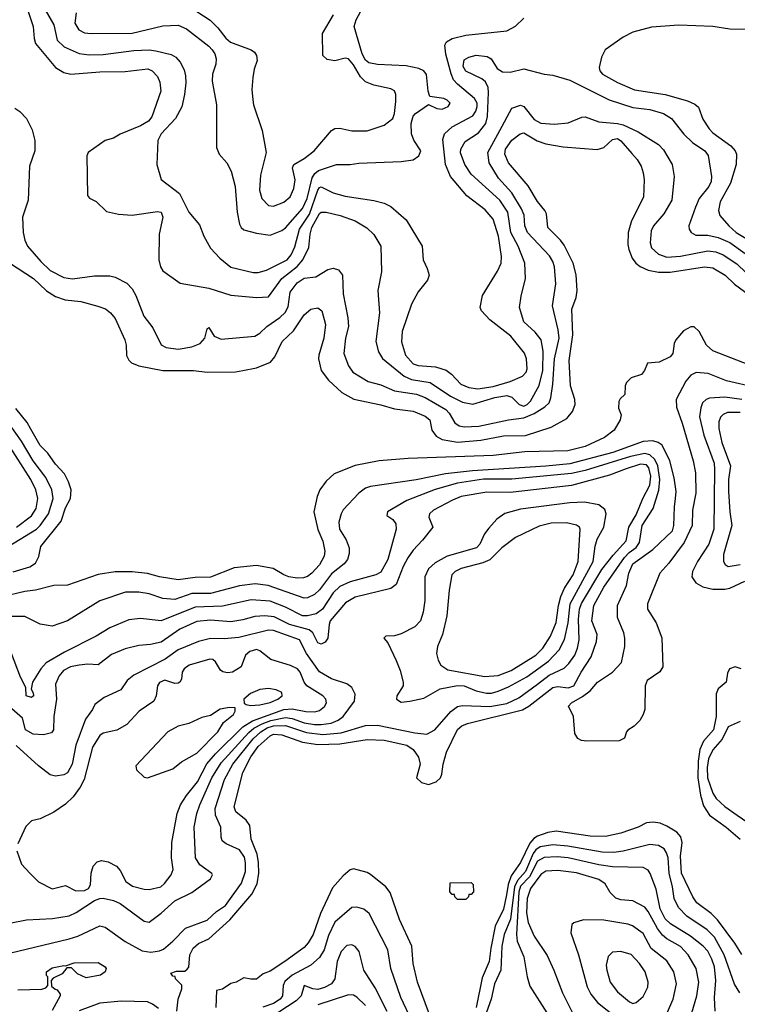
# Model space of a CAD drawing. Extents: x 997028 to 1115134, y 536408 to 618974.
# Tile 251 of 256: x 1054925 to 1059138, y 562235 to 568015. Entities that reach past the tile are written whole.
import ezdxf

# ---------------------------------------------------------------- set-up
doc = ezdxf.new("R2010")
doc.units = 0

msp = doc.modelspace()

# ---------------------------------------------------------------- linework, layer by layer
at = {"layer": '0CON10XD'}
for points in [[(1054942.4, 568162.4), (1055004.7, 567975), (1055010.4, 567905), (1055018.9, 567875), (1055135.3, 567735.3), (1055185, 567704.5), (1055225.4, 567694.6), (1055395, 567709.7), (1055545, 567711.5), (1055677.3, 567727.3), (1055703.3, 567715), (1055735, 567682.5), (1055747.4, 567647.4), (1055753.6, 567596.4), (1055701.6, 567445), (1055681.5, 567418.5), (1055635, 567391.8), (1055515, 567342.9), (1055475, 567320), (1055427.5, 567305), (1055326.7, 567235), (1055320, 567215), (1055323, 566983), (1055335, 566967.5), (1055375, 566947.5), (1055435, 566890), (1055505, 566872.5), (1055585, 566867.5), (1055735, 566888.5), (1055755, 566884.3), (1055765.4, 566855), (1055743.4, 566755), (1055741.1, 566605), (1055751.4, 566565), (1055765, 566541.2), (1055867.7, 566467.7), (1056035, 566439.5), (1056165, 566398.2), (1056315, 566384.6), (1056385, 566388), (1056464.2, 566495), (1056553.3, 566566.7), (1056588.3, 566605), (1056622.5, 566677.5), (1056629.8, 566755), (1056639.8, 566795), (1056685, 566877.3), (1056695, 566884.7), (1056725, 566885.3), (1056806, 566865), (1056895, 566833.8), (1056963.9, 566793.9), (1057003.8, 566753.8), (1057045.4, 566685.4), (1057050, 566535), (1057026.9, 566425), (1057037.5, 566295), (1057016.7, 566125), (1057031.1, 566065), (1057055, 566025.6), (1057181.9, 565921.9), (1057225, 565902.8), (1057335.5, 565885.5), (1057455, 565805.2), (1057525, 565769.6), (1057585, 565758.2), (1057715, 565797.2), (1057785, 565808.5), (1057815, 565799.8), (1057857.1, 565755), (1057885, 565746), (1057904.1, 565755), (1057923.3, 565775), (1057975, 565868.1), (1057997, 565955), (1057998.6, 566068.6), (1057985.8, 566135.8), (1057950.6, 566180.6), (1057885, 566241.9), (1057858.8, 566325), (1057868.6, 566391.4), (1057895.6, 566495), (1057891.5, 566585), (1057851.2, 566685), (1057809.4, 566765), (1057790, 566885), (1057743.3, 566955), (1057575, 567107.3), (1057538.8, 567165), (1057512.5, 567232.5), (1057514.1, 567255.9), (1057540.1, 567299.9), (1057618.2, 567351.8), (1057660.8, 567405), (1057672.5, 567447.5), (1057678.1, 567588.1), (1057676.2, 567616.2), (1057659.6, 567649.6), (1057637.9, 567667.9), (1057543.5, 567713.5), (1057528.9, 567741.1), (1057535, 567778.8), (1057561.2, 567795), (1057605, 567806), (1057669.8, 567799.8), (1057692.9, 567785), (1057728.3, 567728.3), (1057758.7, 567708.7), (1057805, 567707.1), (1057885, 567727.5), (1058005, 567694.4), (1058055, 567689.4), (1058155, 567659.5), (1058385.2, 567545.2), (1058525, 567499.3), (1058625, 567488.7), (1058705, 567465.3), (1058751.8, 567435), (1058825, 567343.3), (1058874.4, 567295), (1058946.7, 567245), (1058967.9, 567217.9), (1058986.5, 567095), (1058984.1, 567065), (1058970.6, 567035), (1058913.5, 566965), (1058892, 566915), (1058854.5, 566805), (1058855.6, 566785), (1058867.5, 566765), (1058895, 566750.5), (1058965, 566749.2), (1059025, 566736.6), (1059095, 566707.8), (1059185, 566643.3)], [(1055075, 568072.9), (1055124.7, 567985), (1055146.1, 567895), (1055185.5, 567855), (1055275, 567816.6), (1055332.1, 567807.9), (1055415, 567810.3), (1055595, 567834.2), (1055685, 567837.9), (1055725, 567832.7), (1055815, 567810.9), (1055842.5, 567795), (1055867.8, 567765), (1055891.1, 567721.1), (1055899.5, 567685), (1055900, 567645), (1055893.6, 567575), (1055877.4, 567502.6), (1055840, 567435), (1055755, 567345.6), (1055735.5, 567305), (1055730.5, 567165), (1055755, 567076.2), (1055862.5, 566995), (1055918, 566885), (1055981.3, 566811.3), (1056007.1, 566745), (1056045, 566674), (1056100.8, 566615), (1056165, 566561.4), (1056295, 566530), (1056325, 566531.5), (1056374.7, 566545.3), (1056495, 566605.9), (1056518.6, 566635), (1056540.9, 566680.9), (1056568, 566785), (1056626.7, 566873.3), (1056675, 567013.5), (1056685, 567029.6), (1056695, 567033.8), (1056765, 566999.6), (1056835, 566978.5), (1057005, 566953.5), (1057065, 566938.6), (1057105, 566917.5), (1057195, 566840), (1057288.6, 566685), (1057294.3, 566605), (1057318.1, 566555), (1057328.6, 566515), (1057319.2, 566485), (1057265, 566418), (1057224.7, 566345.3), (1057171.3, 566185), (1057166.7, 566123.3), (1057190.5, 566045), (1057235, 565994.7), (1057265, 565984.2), (1057366.4, 565976.4), (1057428, 565958), (1057460.5, 565935), (1057514.5, 565875), (1057562.5, 565855), (1057615, 565848.4), (1057705, 565861.6), (1057805, 565890.6), (1057877.5, 565922.5), (1057897.8, 565945), (1057905.3, 565965), (1057900.7, 566025), (1057887.9, 566057.9), (1057807.8, 566157.8), (1057685, 566252.5), (1057636, 566305), (1057628, 566325), (1057642, 566395), (1057730.6, 566539.4), (1057750.9, 566585), (1057754.6, 566625), (1057736.8, 566745), (1057704.7, 566845), (1057658.7, 566898.7), (1057550.7, 566980.7), (1057454.1, 567094.1), (1057425.9, 567165), (1057409.1, 567310.9), (1057418.8, 567345), (1057465, 567385.3), (1057585, 567451.2), (1057602.7, 567477.3), (1057611.6, 567505), (1057611.1, 567525), (1057595, 567551.8), (1057495, 567636.2), (1057472.2, 567662.2), (1057457.4, 567697.4), (1057426.7, 567813.3), (1057421.9, 567865), (1057430, 567885), (1057465, 567905.5), (1057545, 567923.8), (1057785, 567949.6), (1057835, 567976.5), (1057885, 568024.3)], [(1055255.8, 568055.8), (1055248.1, 567995), (1055271.9, 567955), (1055305, 567938.9), (1055345, 567933.3), (1055584.8, 567935.2), (1055765, 567980), (1055855, 567983.5), (1055905, 567961.5), (1056035, 567860.4), (1056055, 567838.5), (1056070.2, 567815), (1056079.2, 567785), (1056076.4, 567753.6), (1056056.7, 567695), (1056054.4, 567655), (1056081.1, 567515), (1056080, 567265), (1056095.6, 567225.6), (1056141.1, 567175), (1056167.5, 567125), (1056190, 567035), (1056201.5, 566885), (1056215.7, 566815), (1056225.5, 566795.5), (1056241.7, 566781.7), (1056315, 566761.5), (1056395, 566750.6), (1056463.2, 566776.8), (1056485, 566793.5), (1056585, 566906.6), (1056612.8, 566965), (1056642.8, 567087.2), (1056657.9, 567112.1), (1056680.1, 567129.9), (1056785, 567165.8), (1056865, 567164.4), (1056917, 567173), (1057165, 567182.5), (1057235, 567192.2), (1057269.4, 567215), (1057281.1, 567245), (1057238.1, 567308.1), (1057225.5, 567345), (1057224.1, 567405), (1057235, 567448.9), (1057249.4, 567465), (1057325, 567516.7), (1057374, 567494), (1057405, 567490.7), (1057440.6, 567505), (1057451.5, 567525), (1057435, 567543.6), (1057415, 567553.1), (1057333.6, 567563.6), (1057322.5, 567595), (1057313.2, 567693.2), (1057298, 567715), (1057268.3, 567728.3), (1057193.9, 567743.9), (1057025, 567751.8), (1056975, 567762.5), (1056955, 567777.2), (1056934.8, 567815), (1056889.2, 567975), (1056899.6, 568015), (1056928.2, 568065)], [(1055965, 568063.9), (1056043, 568013), (1056087.6, 567967.6), (1056135, 567905.7), (1056163.3, 567883.3), (1056285, 567837.5), (1056303.8, 567825), (1056316, 567805), (1056319.2, 567775), (1056302.2, 567725), (1056294.4, 567675), (1056287.5, 567605), (1056293.1, 567545), (1056298.1, 567515), (1056348.9, 567365), (1056371.4, 567235), (1056337.9, 567102.1), (1056333.5, 567015), (1056346.9, 566965), (1056385, 566923.5), (1056415, 566919.6), (1056475, 566943.8), (1056513.3, 566975), (1056534.5, 567025), (1056543.1, 567075), (1056527.5, 567145), (1056533.8, 567165), (1056595, 567200), (1056653.1, 567245), (1056755.8, 567365), (1056775, 567375.6), (1056805, 567377.8), (1056875, 567362.7), (1056965, 567362.5), (1057064, 567395), (1057116.5, 567435), (1057126.4, 567465), (1057132.5, 567535), (1057132.5, 567575), (1057125, 567598), (1057105, 567610), (1057005, 567630.8), (1056955, 567649.6), (1056925, 567679.1), (1056885, 567750.9), (1056855, 567785.6), (1056835, 567789.4), (1056775, 567772.7), (1056731.1, 567781.1), (1056704, 567805), (1056703.8, 567935), (1056766.6, 568043.4)], [(1059205, 567957.1), (1059095, 567959.1), (1058995, 567975.4), (1058795, 567982.9), (1058635, 567971.9), (1058525, 567941.5), (1058467.4, 567912.6), (1058362.1, 567837.9), (1058340, 567795), (1058326.9, 567735), (1058330.6, 567715), (1058347.1, 567695), (1058433.9, 567646.1), (1058535, 567604.1), (1058715, 567575.2), (1058845, 567538.5), (1058888.3, 567518.3), (1058910.6, 567500.6), (1058935, 567430.8), (1058972.1, 567375), (1058995, 567350.9), (1059100.6, 567275), (1059126, 567246), (1059133.1, 567225), (1059132.2, 567165), (1059098.7, 567055), (1059036.8, 566945), (1059027.9, 566895), (1059035.8, 566865.8), (1059087.8, 566805), (1059132.4, 566765), (1059265.2, 566685.2)], [(1054895.9, 567495.9), (1054925.9, 567475.9), (1054965.9, 567435.9), (1054997.6, 567367.6), (1055013.5, 567305), (1055013.9, 567245), (1054983, 567155), (1054975.7, 566955), (1054941.6, 566855), (1054945.9, 566765.9), (1054955, 566721.2), (1054970.9, 566685), (1055050, 566595), (1055105, 566542.7), (1055185, 566501.3), (1055235, 566494.1), (1055365, 566510.5), (1055455, 566510.6), (1055485, 566504.3), (1055555, 566468.6), (1055585, 566434.3), (1055606.7, 566396.7), (1055653.5, 566275), (1055706.6, 566206.6), (1055755.3, 566105.3), (1055785, 566091.2), (1055855, 566080.4), (1055935, 566093.6), (1055984, 566115), (1056012, 566145), (1056025, 566200), (1056035, 566207.5), (1056066.7, 566156.7), (1056108.8, 566138.8), (1056305, 566156.9), (1056335, 566173.9), (1056376.3, 566213.7), (1056453.1, 566266.9), (1056483.3, 566296.7), (1056501.2, 566328.8), (1056512.1, 566415), (1056555, 566469.4), (1056595, 566497.1), (1056664.5, 566505.5), (1056735, 566547.8), (1056765, 566556.7), (1056796.1, 566546.1), (1056819.5, 566515), (1056824.6, 566405), (1056851.5, 566265), (1056854.6, 566214.6), (1056837.3, 566145), (1056827.5, 566055), (1056855, 565982.5), (1056881.8, 565945), (1056970.6, 565890.6), (1057045, 565871.8), (1057125, 565837), (1057255, 565816), (1057305, 565797.7), (1057426.4, 565726.4), (1057445.6, 565705.6), (1057478.9, 565648.9), (1057505, 565631), (1057535, 565625.5), (1057620.6, 565629.4), (1057795, 565665.2), (1057885, 565677.5), (1057946.5, 565703.5), (1058008.5, 565741.5), (1058032.7, 565765), (1058044.3, 565795.7), (1058055.2, 565875), (1058064.1, 566025), (1058092.1, 566145), (1058086.8, 566195), (1058053.8, 566335), (1058072.5, 566465), (1058064.7, 566565), (1058055.9, 566595), (1058035, 566628.8), (1057906.5, 566765), (1057891.2, 566805), (1057886.8, 566866.8), (1057871, 566905), (1057815, 566999.6), (1057735.5, 567085.5), (1057681.2, 567175), (1057674.4, 567235), (1057744.3, 567365), (1057815, 567496.2), (1057865, 567513.1), (1057885.3, 567505.3), (1057945, 567428.2), (1057985, 567407.1), (1058065, 567402.2), (1058145, 567410), (1058225, 567442.2), (1058245, 567444.4), (1058325.9, 567415.9), (1058435, 567405.6), (1058467.1, 567397.1), (1058556.2, 567356.2), (1058675, 567281.8), (1058705, 567250.6), (1058755.8, 567165.8), (1058767.9, 567095), (1058753.6, 566955), (1058707.1, 566875), (1058646.2, 566805), (1058632.5, 566775), (1058626.8, 566705), (1058635, 566675.7), (1058675, 566639.4), (1058725, 566621.9), (1058805, 566626), (1058965, 566657.4), (1059011.8, 566651.8), (1059055, 566633.8), (1059135, 566581.4), (1059245, 566475.2)], [(1054865, 566588), (1055005.6, 566495), (1055082.4, 566422.4), (1055135, 566389.5), (1055191.2, 566371.2), (1055285, 566360), (1055383.6, 566333.6), (1055428, 566318), (1055458.8, 566295), (1055485, 566261.2), (1055542.5, 566135), (1055550.5, 566105), (1055552.8, 566042.8), (1055565, 566016), (1055581.1, 566001.1), (1055625, 565983.5), (1055765, 565956.4), (1055945.4, 565955.4), (1056025, 565945.6), (1056193, 565947), (1056235, 565955.8), (1056315, 565971.4), (1056398, 566005), (1056423.7, 566036.3), (1056465.6, 566125), (1056531.7, 566188.3), (1056595, 566282.2), (1056633.8, 566315), (1056675, 566323.1), (1056699.6, 566305), (1056719.7, 566225), (1056710.7, 566145), (1056680.6, 566045), (1056680, 566025), (1056694.4, 565955), (1056738.3, 565898.3), (1056816, 565826), (1056887.3, 565787.3), (1057045, 565754.5), (1057125, 565730.9), (1057235, 565717.5), (1057305, 565686.8), (1057332.9, 565665), (1057344, 565605), (1057369.8, 565569.8), (1057405, 565550.5), (1057495, 565535.4), (1057632.5, 565547.5), (1057765, 565572.9), (1057895, 565573.3), (1058045, 565622.2), (1058136.6, 565673.4), (1058171.4, 565715), (1058186.7, 565755), (1058183.5, 565785), (1058158.8, 565865), (1058151.6, 566015), (1058171.8, 566165), (1058166.5, 566315), (1058191.3, 566385), (1058197.6, 566425), (1058191.9, 566518.1), (1058174.6, 566585), (1058121, 566691), (1058100.1, 566720.1), (1058026.5, 566795), (1058017.5, 566875), (1058008.5, 566895), (1057965, 566946.9), (1057910.5, 567040.5), (1057794.3, 567174.3), (1057773.3, 567225), (1057776.4, 567255), (1057815, 567306.9), (1057863.1, 567345), (1057885, 567350.4), (1057963.2, 567303.2), (1058015, 567285.4), (1058115, 567268), (1058315, 567252.5), (1058355, 567265.6), (1058405, 567312.2), (1058435, 567316.8), (1058455, 567303.3), (1058518.8, 567228.8), (1058549.4, 567195), (1058574.5, 567154.5), (1058586.4, 567116.4), (1058590.5, 567075), (1058587, 566973), (1058517.1, 566835), (1058497.7, 566765), (1058496.2, 566695), (1058501.2, 566665), (1058521.5, 566615), (1058543.3, 566585), (1058567, 566567), (1058615, 566545.3), (1058675, 566533.1), (1058743.6, 566533.6), (1058945, 566563.9), (1058995, 566557.5), (1059067.8, 566515), (1059122.4, 566462.4), (1059231.2, 566381.2)], [(1059205, 565989.5), (1058995, 566071.4), (1058957.5, 566105), (1058914, 566185), (1058885, 566211.2), (1058865, 566212), (1058821.9, 566188.1), (1058776.7, 566135), (1058766.7, 566115), (1058758.8, 566055), (1058743.3, 566035), (1058680, 566005), (1058611.7, 565998.3), (1058593.6, 565956.4), (1058575, 565932.5), (1058515, 565912.5), (1058487.5, 565885), (1058480, 565865), (1058477.5, 565815), (1058450.7, 565789.3), (1058443, 565773), (1058440, 565735), (1058456.2, 565695), (1058451.2, 565665), (1058416, 565605), (1058357.8, 565562.2), (1058245, 565510), (1058143.4, 565483.4), (1057891.7, 565478.3), (1057705, 565457.2), (1057205, 565438.2), (1057035, 565425.6), (1056895, 565398.1), (1056772, 565348), (1056724.6, 565305.4), (1056688.1, 565255), (1056671.1, 565215), (1056652.5, 565125), (1056675, 565021.2), (1056705, 564953.3), (1056716.2, 564895), (1056712.9, 564865), (1056685, 564815.6), (1056639.5, 564765), (1056615, 564746.1), (1056592.2, 564737.8), (1056555, 564736.4), (1056505, 564744.2), (1056475.7, 564755), (1056414, 564794), (1056315, 564811.3), (1056185, 564796.4), (1056045, 564743.1), (1055955, 564739.5), (1055855, 564725.9), (1055745, 564743.4), (1055675, 564763.8), (1055585, 564774.5), (1055485, 564773.5), (1055385, 564757.8), (1055205.9, 564695.9), (1055125, 564693.1), (1055017.5, 564665), (1054955, 564658.5), (1054825, 564627.7)], [(1059244, 565855), (1059074, 565895), (1058967.2, 565937.2), (1058896, 565944), (1058865, 565927.9), (1058836.8, 565893.2), (1058780, 565785), (1058780.5, 565740.5), (1058815, 565646), (1058879.5, 565425), (1058892.7, 565355), (1058895.4, 565235), (1058874.3, 565135), (1058872.9, 565045), (1058826.9, 564945), (1058736.3, 564823.7), (1058683.3, 564765), (1058610, 564585), (1058610, 564555), (1058662, 564475), (1058695.6, 564385.6), (1058700, 564215), (1058684.2, 564185.8), (1058608.8, 564135), (1058596.4, 564103.6), (1058596.2, 563965), (1058586, 563935), (1058565, 563901.2), (1058531.7, 563868.3), (1058495.9, 563844.1), (1058486.7, 563835), (1058475, 563797.5), (1058445, 563781.2), (1058255, 563778.8), (1058224.1, 563784.1), (1058202.5, 563795), (1058184.1, 563824.1), (1058176.2, 563925), (1058146.7, 563985), (1058163.8, 564005), (1058229.1, 564040.9), (1058274.6, 564075.4), (1058317.5, 564125), (1058405.6, 564184.4), (1058457.9, 564242.1), (1058477.5, 564335), (1058477.5, 564385), (1058472, 564415), (1058435.7, 564505), (1058435.7, 564575), (1058486.8, 564693.2), (1058501.6, 564765), (1058525, 564820), (1058642.2, 564905), (1058756.9, 565015), (1058766.4, 565045), (1058768.5, 565155), (1058776.1, 565203.9), (1058778.5, 565245), (1058767.1, 565325), (1058741.5, 565425), (1058696.6, 565516.6), (1058673.5, 565533.5), (1058642, 565542), (1058585, 565539.1), (1058406.5, 565475), (1058155, 565408.3), (1058013.2, 565393.2), (1057583.4, 565366.6), (1057425, 565349.6), (1057253.5, 565313.5), (1056984.7, 565275.3), (1056955, 565264.5), (1056915.3, 565234.7), (1056825, 565138), (1056812.2, 565115), (1056798.8, 565065), (1056802.5, 565025), (1056840.9, 564960.9), (1056859.5, 564915), (1056859.4, 564880.6), (1056849.6, 564845), (1056829.8, 564820.2), (1056755, 564761.9), (1056685, 564667.5), (1056655, 564640.4), (1056615, 564621.3), (1056595, 564618.4), (1056383.2, 564693.2), (1056306.9, 564703.1), (1056215, 564692.2), (1056045, 564646), (1055935, 564647.3), (1055835, 564611.6), (1055765, 564616.5), (1055685, 564643.4), (1055625, 564653.5), (1055546.8, 564653.2), (1055396.3, 564603.7), (1055206.2, 564485), (1055115, 564454.3), (1055045, 564467.1), (1054955, 564510.8), (1054785, 564511.7)], [(1059165, 565784.4), (1059065, 565799.3), (1058975, 565793.8), (1058954.7, 565785.3), (1058934.5, 565765), (1058923.4, 565736.6), (1058917.1, 565682.9), (1058941.7, 565575), (1059002, 565412), (1059005.2, 565375), (1059000, 565025), (1058970.8, 564935), (1058905.3, 564835), (1058874.6, 564775), (1058870.9, 564745), (1058895, 564708.1), (1058935, 564685.5), (1058995, 564671.2), (1059065, 564671.1), (1059095, 564678), (1059182.2, 564717.8)], [(1054886.8, 564773.2), (1054985, 564803.1), (1055018.1, 564825), (1055037.2, 564862.8), (1055048.6, 564921.4), (1055168.4, 565071.6), (1055195, 565148.6), (1055222.9, 565205), (1055226.5, 565255), (1055211.9, 565301.9), (1055188.2, 565348.2), (1055134.5, 565405), (1055090.9, 565470.9), (1055045, 565515.7), (1054991.5, 565611.5), (1054969.3, 565649.3), (1054901.7, 565731.7)], [(1059155, 565709.2), (1059081.2, 565708.8), (1059055, 565697.6), (1059038.5, 565681.5), (1059030, 565655), (1059030, 565615), (1059047.4, 565532.6), (1059097.5, 565395), (1059087.1, 565315), (1059087.1, 565245), (1059094.6, 565125), (1059106.5, 565045), (1059057.1, 564875), (1059056.5, 564835), (1059067, 564817), (1059085, 564805.6), (1059155, 564816.2)], [(1054857.1, 564922.9), (1055024.7, 565025), (1055046.1, 565045), (1055095.2, 565115), (1055122.5, 565205), (1055113, 565255), (1055077.9, 565327.9), (1055005, 565425.9), (1054935, 565540.7), (1054868.6, 565635)], [(1054906.6, 565035), (1054995, 565103.1), (1055022.5, 565145), (1055031.6, 565205), (1055020.3, 565255), (1054991.1, 565315), (1054855, 565526.7)], [(1055848.5, 562195), (1055855.8, 562265), (1055877.5, 562325), (1055877.5, 562347.5), (1055840, 562385), (1055838.3, 562398.3), (1055825, 562400), (1055811.7, 562418.3), (1055845, 562430), (1055895, 562430), (1055908.3, 562441.7), (1055917.5, 562452.5), (1055924, 562525), (1055943.1, 562565), (1055975, 562590.6), (1056035, 562619.2), (1056158.7, 562731.3), (1056288.6, 562881.4), (1056318.5, 562941.5), (1056329.7, 563005), (1056327.9, 563067.9), (1056319.7, 563115), (1056283.1, 563205), (1056276.5, 563285), (1056255.5, 563315.5), (1056193.9, 563363.9), (1056183.4, 563393.4), (1056235.3, 563595), (1056282.8, 563687.2), (1056325, 563748.3), (1056395, 563810.8), (1056415, 563820.5), (1056465, 563817.1), (1056585, 563774.4), (1056675, 563760.4), (1056805, 563764), (1056965, 563789.7), (1057065, 563785.5), (1057197.5, 563755), (1057235, 563731.1), (1057265.5, 563685), (1057276.9, 563645), (1057254.2, 563564.2), (1057285, 563536), (1057325, 563524.3), (1057370.3, 563539.7), (1057395, 563563.3), (1057404.3, 563585.7), (1057410.6, 563645), (1057430.4, 563715), (1057495, 563847.2), (1057521.3, 563868.7), (1057555, 563882.4), (1057876.6, 563963.4), (1057914.3, 563985.7), (1058055, 564095.2), (1058085, 564100.7), (1058145, 564091.7), (1058177.5, 564105), (1058220.5, 564185), (1058280.5, 564275), (1058310.8, 564365), (1058314.7, 564405), (1058284.1, 564485), (1058296.7, 564575), (1058355, 564682.7), (1058475, 564857), (1058503.4, 564886.6), (1058544.3, 564915.7), (1058564.8, 564945), (1058579.2, 565045), (1058643.8, 565146.2), (1058677.1, 565252.9), (1058682.8, 565315), (1058671.2, 565395), (1058653.6, 565433.6), (1058625, 565460.5), (1058595, 565468.3), (1058510.3, 565449.7), (1058245, 565368), (1058165, 565350), (1057815, 565316.8), (1057648.4, 565318.4), (1057495.7, 565294.3), (1057363.4, 565256.6), (1057198.3, 565191.7), (1057083.8, 565125), (1057081.2, 565105), (1057115, 565080), (1057132.9, 565055), (1057135.5, 565025), (1057085.8, 564845), (1057045, 564772.1), (1057015.8, 564755), (1056865.6, 564714.4), (1056805, 564687.5), (1056765, 564650.7), (1056703.4, 564555), (1056665, 564527.7), (1056615, 564514.3), (1056585, 564515.7), (1056486.5, 564566.5), (1056395, 564600.4), (1056285, 564609.2), (1056115, 564572.5), (1055955, 564566.1), (1055755, 564485.4), (1055635, 564499.5), (1055565, 564490.9), (1055454.7, 564445.3), (1055374.3, 564395), (1055187.7, 564302.3), (1055080.2, 564239.8), (1055048.5, 564205), (1055000, 564125), (1054992.5, 564085), (1055005, 564062.5), (1055006.7, 564045), (1054995, 564036.7), (1054963.8, 564045), (1054961.2, 564095), (1054930, 564155), (1054877.5, 564295)], [(1054865, 562535.3), (1055215, 562618), (1055265.6, 562635), (1055395, 562694.5), (1055426.6, 562686.6), (1055545, 562603.3), (1055645, 562548.9), (1055695, 562540.2), (1055745, 562547.9), (1055768.8, 562558.8), (1055824.8, 562605.2), (1055899.4, 562680.6), (1056025, 562727.6), (1056081.5, 562778.5), (1056134.1, 562815), (1056227.1, 562945), (1056250.2, 563015), (1056251.5, 563065), (1056245, 563098.9), (1056215, 563141.6), (1056136.4, 563176.4), (1056114.5, 563195), (1056107.7, 563215), (1056105.4, 563275), (1056075.6, 563345.6), (1056073.4, 563385), (1056127.6, 563555), (1056175.9, 563645), (1056296.1, 563793.9), (1056341, 563835), (1056377.6, 563857.6), (1056415, 563869.5), (1056485, 563871.9), (1056609.4, 563829.4), (1056705, 563818.3), (1056812.2, 563827.8), (1056955, 563871.8), (1057025, 563874.1), (1057245, 563828.8), (1057315, 563820), (1057361.5, 563845), (1057457.1, 563952.9), (1057495, 563982.5), (1057525, 563988.9), (1057685, 563982.9), (1057785, 564001.5), (1057855, 564033.5), (1057965, 564113.1), (1058034, 564166), (1058121.3, 564208.7), (1058148.4, 564235), (1058184.2, 564285), (1058200.8, 564325), (1058210.4, 564375), (1058206.3, 564495), (1058212.4, 564555), (1058222.9, 564587.1), (1058343, 564787), (1058408.5, 564871.5), (1058484.7, 564955), (1058500.9, 565035), (1058545, 565108.2), (1058582.6, 565205), (1058625, 565282.9), (1058630.9, 565335), (1058618, 565385), (1058605, 565401.6), (1058570, 565405), (1058485, 565378.9), (1058388.1, 565341.9), (1058165, 565280), (1057805, 565239.6), (1057668.5, 565241.5), (1057516.2, 565215), (1057465.8, 565195), (1057354.7, 565135.3), (1057332, 565115), (1057326.2, 565095), (1057350, 565035), (1057290.9, 564959.1), (1057235, 564900.5), (1057203.3, 564855), (1057176.7, 564805), (1057135, 564699.2), (1057104, 564676), (1056895, 564624.7), (1056838.8, 564591.2), (1056748.7, 564485), (1056741.1, 564465), (1056733.8, 564385), (1056718.7, 564361.3), (1056695, 564347.9), (1056675, 564357.3), (1056645.4, 564415.4), (1056623.8, 564433.8), (1056510, 564465), (1056419.3, 564509.3), (1056365, 564515.7), (1056305, 564511.2), (1056235, 564491.6), (1056165, 564480.8), (1056045, 564490.4), (1055965, 564482.3), (1055865, 564436.5), (1055755, 564361.3), (1055692.3, 564347.7), (1055625, 564340.8), (1055545, 564322.1), (1055465, 564287.3), (1055385, 564228.1), (1055325, 564230.8), (1055275, 564225.3), (1055222.5, 564215), (1055182.9, 564195), (1055156.6, 564163.4), (1055136, 564115), (1055141.9, 564025), (1055125.4, 563925), (1055124.3, 563845), (1055111.3, 563828.7), (1055065, 563816.4), (1055005, 563820.4), (1054959.4, 563845), (1054941.1, 563915), (1054878.6, 563968.6)], [(1057165, 564008.8), (1057215, 564014), (1057297.6, 564032.4), (1057394.2, 564085.8), (1057495, 564106.6), (1057535, 564103.8), (1057605, 564075.8), (1057665, 564061.9), (1057695, 564061.9), (1057735, 564072.5), (1057795, 564098.4), (1057902.2, 564157.8), (1058030.6, 564249.4), (1058092.5, 564315), (1058123.2, 564376.8), (1058144.8, 564475), (1058157.6, 564585), (1058291, 564835), (1058304.2, 564924.2), (1058315.3, 564965), (1058355.4, 565035), (1058368.1, 565115), (1058360.3, 565140.3), (1058325, 565166.7), (1058241.9, 565181.9), (1058155, 565179.2), (1057865, 565140.6), (1057773.6, 565116.4), (1057726.4, 565083.6), (1057679.2, 565030.8), (1057653.8, 564996.2), (1057625.8, 564935), (1057606.2, 564915), (1057434.8, 564865.2), (1057363.8, 564826.2), (1057325, 564791.1), (1057304.6, 564745), (1057303.8, 564605), (1057294.1, 564535.9), (1057278.8, 564485), (1057245, 564450.4), (1057165, 564409.5), (1057125, 564397.1), (1057075, 564396.2), (1057062.5, 564385), (1057086.1, 564356.1), (1057135, 564253.8), (1057158.1, 564195), (1057176, 564125), (1057175.9, 564104.1), (1057140, 564045), (1057137.5, 564025), (1057165, 564008.8)], [(1057655, 564158.4), (1057735, 564164.8), (1057810.9, 564195), (1057955.3, 564285), (1057996.3, 564325), (1058041.2, 564395), (1058074.8, 564475.2), (1058087.6, 564575), (1058101.6, 564628.4), (1058123.3, 564676.7), (1058175.2, 564755), (1058204.8, 564835), (1058215.6, 565025), (1058212.5, 565035), (1058195, 565047.5), (1058135, 565061.6), (1058045, 565059.5), (1057975, 565041.8), (1057835, 564975.6), (1057755.3, 564914.7), (1057685.9, 564844.1), (1057643.2, 564826.8), (1057517.5, 564792.5), (1057482.7, 564775), (1057461.2, 564755), (1057446.2, 564665), (1057432.1, 564515), (1057407.9, 564405), (1057378.6, 564335), (1057372.9, 564295), (1057381.9, 564255), (1057397.1, 564225), (1057438.6, 564198.6), (1057655, 564158.4)], [(1056107.9, 563652.1), (1056269.7, 563830.3), (1056300.4, 563855), (1056349.2, 563880.8), (1056399.9, 563900.1), (1056485, 563918.2), (1056525, 563912.8), (1056595, 563887.8), (1056655, 563878), (1056695, 563876.4), (1056754, 563886), (1056795, 563902.3), (1056824.7, 563925), (1056891.2, 564015), (1056895.5, 564055), (1056875.6, 564095), (1056845, 564115.4), (1056755, 564145.9), (1056685, 564186.1), (1056608.4, 564295), (1056567.1, 564375), (1056415, 564428.5), (1056385, 564431.3), (1056211.1, 564388.9), (1056125, 564380.5), (1056045, 564381.9), (1055975.7, 564364.3), (1055855, 564314.7), (1055778.6, 564261.4), (1055595, 564166.5), (1055556.7, 564135), (1055518.7, 564081.3), (1055422, 564035), (1055366.7, 563995), (1055353.3, 563965), (1055310.9, 563909.1), (1055254.8, 563755.2), (1055233.7, 563645), (1055205, 563593.5), (1055185, 563580.9), (1055135, 563574.5), (1055105, 563582.5), (1055034.7, 563634.7), (1054905, 563754.6)], [(1055255, 562900.4), (1055305, 562902.4), (1055329.2, 562915), (1055341.6, 562935), (1055344.7, 563005), (1055357.3, 563045), (1055379.8, 563070.2), (1055405, 563078.5), (1055445, 563070), (1055494.4, 563045), (1055515, 563020), (1055548.9, 562955), (1055587.9, 562927.9), (1055655, 562910), (1055685, 562907.9), (1055753.8, 562925), (1055775, 562943.3), (1055813.5, 562995), (1055825.5, 563025), (1055816.2, 563095), (1055818.2, 563185), (1055850.3, 563355), (1055869.3, 563405), (1055905, 563461.2), (1055968.6, 563541.4), (1056024.3, 563645.7), (1056074.4, 563705.6), (1056235, 563864.5), (1056292.1, 563897.9), (1056475, 563966.2), (1056525, 563970.1), (1056605, 563953.3), (1056657.6, 563952.4), (1056685, 563959.1), (1056715, 563982.9), (1056725.6, 564005), (1056721.9, 564025), (1056704.3, 564045), (1056610.4, 564105), (1056594.7, 564125), (1056572.3, 564185), (1056555.5, 564205), (1056514.1, 564224.1), (1056399.6, 564259.6), (1056335, 564308.8), (1056315, 564316.6), (1056275.8, 564305), (1056250, 564285), (1056225.8, 564215), (1056174.7, 564185.3), (1056145, 564180.4), (1056117, 564187), (1056105, 564196.9), (1056075.3, 564245.3), (1056058.1, 564258.1), (1056041.5, 564261.5), (1055920, 564225), (1055891.1, 564205), (1055879.4, 564185), (1055875, 564142.5), (1055866, 564125), (1055855, 564119.2), (1055835, 564117.1), (1055777.1, 564137.1), (1055745.9, 564124.1), (1055733.8, 564105), (1055726.2, 564045), (1055711.8, 564015), (1055626.9, 563955), (1055553.3, 563876.7), (1055495, 563843.1), (1055415, 563825.4), (1055395, 563812.9), (1055352.1, 563745), (1055304, 563555), (1055280.1, 563509.9), (1055238.1, 563451.9), (1055195, 563410), (1055125, 563362.5), (1055045, 563323.3), (1054995, 563312.5), (1054961.7, 563278.3), (1054915, 563177.5)], [(1059160, 564205), (1059125, 564216), (1059092.5, 564205), (1059080.7, 564179.3), (1059073.6, 564126.4), (1059025, 564086.2), (1059013.4, 564056.6), (1059014.8, 563925), (1058999, 563845), (1058940, 563780), (1058918.7, 563731.3), (1058908.5, 563661.5), (1058907, 563565), (1058922.2, 563462.2), (1058940.1, 563400.1), (1058975, 563344.6), (1059072.7, 563275), (1059155.4, 563205)], [(1056279.2, 563989.2), (1056335, 563993.3), (1056395, 564005.9), (1056440.6, 564025), (1056465.7, 564045), (1056464, 564065), (1056431.7, 564081.7), (1056385, 564089.5), (1056335, 564083.3), (1056280.4, 564059.6), (1056241.2, 564025), (1056243.3, 564003.3), (1056254, 563994), (1056279.2, 563989.2)], [(1055675, 563563.3), (1055825, 563616.2), (1055875, 563658), (1055965, 563709.2), (1056088.5, 563835), (1056121.2, 563888.8), (1056180, 563935), (1056190, 563955), (1056190, 563975), (1056156.1, 563976.1), (1056103, 563967), (1056045, 563930), (1055995, 563918.8), (1055917.3, 563882.7), (1055855, 563867.5), (1055795, 563833.3), (1055607.5, 563635), (1055610.7, 563610.7), (1055655, 563567.5), (1055675, 563563.3)], [(1059155, 563895.5), (1059085, 563863.5), (1059048.6, 563791.4), (1058995, 563729.2), (1058968.5, 563675), (1058960.6, 563625), (1058963.5, 563565), (1058993.6, 563473.6), (1059015, 563443.1), (1059064.6, 563395), (1059136.7, 563345), (1059230.6, 563280.6)], [(1054865, 562710.6), (1054965, 562729.5), (1055117.3, 562737.3), (1055215.6, 562754.4), (1055256.2, 562773.8), (1055365, 562844.7), (1055395, 562856.2), (1055415, 562856.8), (1055475, 562844.1), (1055515, 562826.8), (1055655, 562723.1), (1055685, 562717.1), (1055755, 562768.9), (1055835, 562842.9), (1055935, 562890.6), (1056045, 562971.2), (1056056.7, 562995), (1056052.3, 563002.3), (1055982.9, 563052.9), (1055957.3, 563095), (1055950, 563275), (1055964.7, 563355), (1055982.7, 563405), (1056052.5, 563565), (1056107.9, 563652.1)], [(1059165, 562526.7), (1059123.7, 562593.7), (1059021, 562731), (1058985, 562766.8), (1058900.2, 562830.2), (1058876.1, 562865), (1058811.2, 563005), (1058804.8, 563105.2), (1058815.3, 563185), (1058807, 563217), (1058783.3, 563245), (1058725, 563279.6), (1058685, 563297.5), (1058645, 563304.4), (1058605, 563299.5), (1058555.8, 563275), (1058455, 563238.9), (1058365, 563219.2), (1058275, 563220.8), (1058075, 563251.1), (1058025, 563242.7), (1057965, 563222.1), (1057942.6, 563207.4), (1057920.1, 563179.9), (1057865, 563067.9), (1057810.4, 562989.6), (1057792.5, 562937.5), (1057783.3, 562876.7), (1057765, 562792.2), (1057717, 562693), (1057691, 562565), (1057681.4, 562485), (1057640.2, 562389.8), (1057605, 562215.7)], [(1059152.4, 562302.4), (1059122.3, 562352.3), (1059061.5, 562525), (1059005, 562629.1), (1058962, 562672), (1058841.7, 562751.7), (1058792.2, 562802.2), (1058768.4, 562855), (1058758.5, 562925), (1058737.2, 563005), (1058731.3, 563095), (1058723.4, 563123.4), (1058708, 563148), (1058675, 563166.7), (1058625, 563172.2), (1058467.2, 563132.8), (1058414, 563126), (1058345, 563127.2), (1058143.1, 563163.1), (1058055, 563169.8), (1057981.6, 563158.4), (1057955, 563140.9), (1057939.7, 563120.3), (1057895.2, 563014.8), (1057848.2, 562961.8), (1057829.2, 562925), (1057807.5, 562735), (1057770, 562645), (1057756.1, 562575), (1057750.8, 562435), (1057711.9, 562355), (1057692.7, 562265), (1057628.6, 562085)], [(1054907.5, 563135), (1054935, 563058), (1054983.8, 563003.8), (1055035, 562954.4), (1055115, 562913.3), (1055195, 562931.1), (1055255, 562900.4)], [(1059008.4, 562195), (1059005.2, 562275), (1059011.1, 562375), (1059003.7, 562453.7), (1058989.3, 562499.3), (1058965, 562546.2), (1058938.2, 562575), (1058863.1, 562635), (1058745, 562706.8), (1058715, 562736.1), (1058684.8, 562795), (1058660.9, 562910.9), (1058627.1, 563002.9), (1058615, 563021.1), (1058585, 563037.7), (1058405, 563042.5), (1058325, 563053.7), (1058145, 563093.7), (1058081.1, 563101.1), (1058005, 563097), (1057965.7, 563075), (1057917.4, 562982.6), (1057865, 562928.3), (1057855.8, 562895), (1057841, 562645), (1057845.2, 562605.2), (1057885, 562513.8), (1057905.4, 562395), (1057920.8, 562340.8), (1058019.5, 562185)], [(1057331.5, 562175), (1057260, 562365), (1057235.4, 562475), (1057226.8, 562575), (1057155, 562732), (1057100.5, 562890.5), (1057074.5, 562924.5), (1056985, 562996.9), (1056965, 563008.1), (1056885, 563030), (1056865, 563023.3), (1056825, 562989.2), (1056761.2, 562918.8), (1056691.7, 562768.3), (1056648.8, 562645), (1056619.6, 562595), (1056595, 562568.5), (1056482.5, 562485), (1056395, 562430), (1056355, 562414), (1056315, 562382.5), (1056281.2, 562381.2), (1056240.7, 562389.3), (1056195.9, 562364.1), (1056165, 562357.5), (1056115.9, 562324.1), (1056080, 562315), (1056076.2, 562215)], [(1058871.6, 562185), (1058900.5, 562285), (1058911.9, 562365), (1058896.6, 562445), (1058849.1, 562525), (1058805, 562574.2), (1058725, 562618.4), (1058699.9, 562639.9), (1058669.5, 562679.5), (1058615, 562779.6), (1058595, 562805.4), (1058525, 562841.6), (1058455, 562848.4), (1058425, 562858.2), (1058390.8, 562890.8), (1058361.7, 562941.7), (1058325, 562966.8), (1058195, 563007), (1058085, 563020.7), (1058015, 563015.8), (1057985, 562997.5), (1057924.7, 562915), (1057904.7, 562855), (1057901.2, 562771.2), (1057910, 562715), (1057945.3, 562635), (1058022, 562522), (1058061.8, 562435), (1058111.5, 562301.5), (1058171.5, 562185)], [(1057545, 562850), (1057495, 562850), (1057480, 562865), (1057478.3, 562878.3), (1057465, 562880), (1057450, 562895), (1057451.7, 562948.3), (1057575, 562950), (1057588.3, 562938.3), (1057590, 562895), (1057575, 562880), (1057561.7, 562878.3), (1057560, 562865), (1057545, 562850)], [(1057227.9, 562137.9), (1057162.7, 562275), (1057103.1, 562445), (1057087.1, 562555), (1056977.3, 562767.3), (1056945, 562792.2), (1056905, 562804.3), (1056875, 562802.9), (1056775, 562717.3), (1056738.1, 562638.1), (1056713.5, 562555), (1056685, 562509.1), (1056634.6, 562465), (1056524.1, 562405), (1056481.7, 562368.3), (1056472, 562345), (1056468, 562285), (1056454.2, 562265), (1056415, 562238.6), (1056352.8, 562217.2)], [(1058727.3, 562185), (1058762.1, 562265), (1058781.2, 562355), (1058765.8, 562425.8), (1058725, 562490), (1058632.9, 562562.9), (1058585, 562650), (1058522.5, 562695), (1058495, 562705.5), (1058355, 562729.1), (1058235, 562730.8), (1058177.5, 562712.5), (1058167, 562703), (1058161.2, 562655), (1058206.2, 562525), (1058257.1, 562337.1), (1058279.1, 562295), (1058317.5, 562245), (1058430.5, 562155)], [(1057082.8, 562192.8), (1057012.1, 562332.1), (1056944.6, 562435), (1056917.3, 562545), (1056895, 562573.3), (1056875, 562584.5), (1056845, 562578.9), (1056812.1, 562545), (1056789.6, 562485), (1056776.1, 562385), (1056755.5, 562355), (1056715, 562333.5), (1056675, 562322.2), (1056645.2, 562325.2), (1056595, 562344), (1056576.8, 562285), (1056548.8, 562255), (1056243.9, 562055)], [(1058525, 562239.5), (1058545, 562244.4), (1058585, 562280.8), (1058613.3, 562335), (1058615.5, 562365), (1058597.1, 562425), (1058563.8, 562475), (1058515, 562527.5), (1058455, 562545.5), (1058405, 562540.8), (1058379.2, 562515), (1058369.1, 562465), (1058371.5, 562435), (1058392.1, 562365), (1058435, 562308.5), (1058505, 562250), (1058525, 562239.5)], [(1054915, 562320), (1055055, 562322.5), (1055078.3, 562331.7), (1055090, 562345), (1055090, 562395), (1055083, 562403), (1055082.5, 562425), (1055115, 562448), (1055185, 562462.5), (1055195, 562460), (1055245, 562477.5), (1055385, 562480), (1055427.5, 562455), (1055432.5, 562445), (1055427.5, 562425), (1055400, 562405), (1055315, 562390), (1055265, 562413.3), (1055228.3, 562448.3), (1055201.7, 562448.3), (1055175, 562413.3), (1055121.7, 562388.3), (1055110, 562375), (1055111.7, 562341.7), (1055133, 562323), (1055145, 562320), (1055162.5, 562295), (1055162.5, 562285), (1055115, 562197.5)], [(1056955, 562227.1), (1056905, 562276.2), (1056885, 562288.8), (1056855, 562290.8), (1056675, 562231.2)], [(1055740.5, 562210.5), (1055705.7, 562235.7), (1055675, 562248.1), (1055522.1, 562252.1), (1055395, 562241.2), (1055274.3, 562195.7)]]:
    msp.add_lwpolyline(points, dxfattribs=at)

doc.saveas('drawing.dxf')
